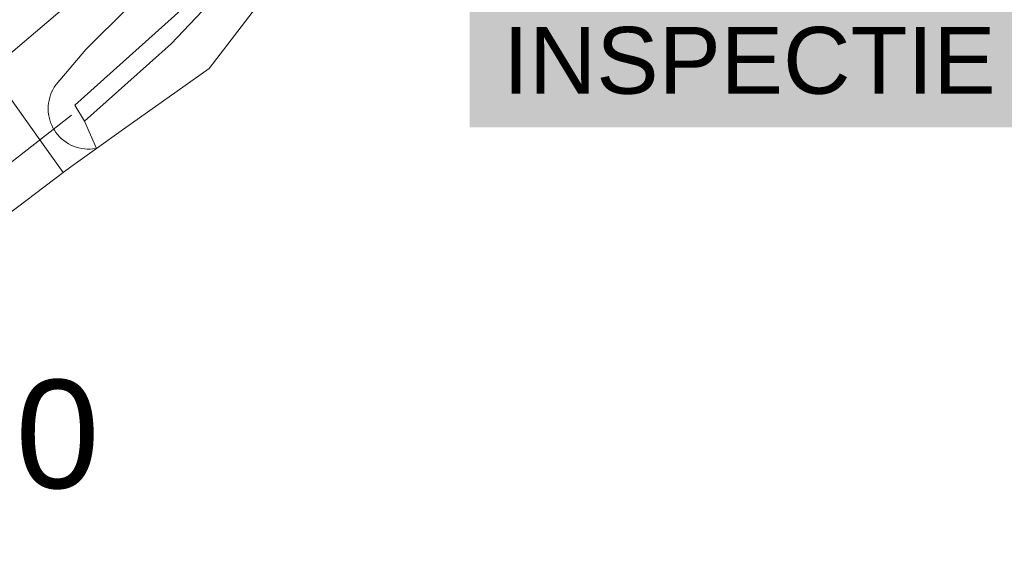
# Model space of a CAD drawing. Extents: x 140829 to 145054, y 448512 to 451778.
# Tile 7 of 152: x 141139 to 141176, y 449400 to 449420. Entities that reach past the tile are written whole.
import ezdxf
from ezdxf import colors
from ezdxf.entities.mleader import LeaderData, LeaderLine
from ezdxf.math import Vec2, Vec3

# ---------------------------------------------------------------- set-up
doc = ezdxf.new("R2010")
doc.units = 0
doc.header["$MEASUREMENT"] = 0
doc.layers.add('00-LEIDING RAPPORT', color=30, linetype='Continuous', lineweight=30)
for name, color, linetype in [('geometrie2dBegroeidTerreindeel', 7, 'Continuous'), ('geometrie2dOndersteunendWaterdeel', 7, 'Continuous'), ('geometrie2dOndersteunendWegdeel', 7, 'Continuous'), ('geometrie2dOverigeConstructie', 7, 'Continuous'), ('geometrie2dWaterdeel', 7, 'Continuous'), ('geometrie2dWegdeel', 7, 'Continuous'), ('HMPAL', 1, 'Continuous')]:
    doc.layers.add(name, color=color, linetype=linetype)
doc.styles.get("Standard").update_dxf_attribs({"font": 'arial.ttf'})

msp = doc.modelspace()

# ---------------------------------------------------------------- linework, layer by layer
at = {"layer": 'geometrie2dBegroeidTerreindeel', "linetype": 'Continuous', "lineweight": 0}
for p, q in [((141146.438, 449417.903), (141151.42, 449424.421)), ((141143.275, 449415.661), (141146.438, 449417.903)), ((141142.281, 449414.957), (141143.275, 449415.661)), ((141141.326, 449414.28), (141142.281, 449414.957)), ((141141.048, 449414.065), (141141.326, 449414.28)), ((141138.015, 449411.77), (141141.048, 449414.065))]:
    msp.add_line(p, q, dxfattribs=at)
at = {"layer": 'geometrie2dOndersteunendWaterdeel', "linetype": 'Continuous', "lineweight": 0}
for p, q in [((141151.42, 449424.421), (141146.438, 449417.903)), ((141145.04, 449418.813), (141149.468, 449423.498)), ((141145.517, 449420.176), (141141.483, 449416.547)), ((141141.884, 449418.604), (141143.457, 449420.175)), ((141140.792, 449417.321), (141141.884, 449418.604)), ((141141.835, 449415.956), (141145.04, 449418.813)), ((141146.438, 449417.903), (141143.275, 449415.661)), ((141140.62, 449417.028), (141140.665, 449417.122)), ((141140.665, 449417.122), (141140.717, 449417.212)), ((141140.717, 449417.212), (141140.776, 449417.299)), ((141140.776, 449417.299), (141140.792, 449417.321)), ((141140.524, 449416.73), (141140.549, 449416.832)), ((141140.549, 449416.832), (141140.581, 449416.932)), ((141140.581, 449416.932), (141140.62, 449417.028)), ((141140.492, 449416.42), (141140.496, 449416.524)), ((141140.496, 449416.315), (141140.492, 449416.42)), ((141140.496, 449416.524), (141140.507, 449416.628)), ((141140.507, 449416.628), (141140.524, 449416.73)), ((141141.483, 449416.547), (141141.835, 449415.956)), ((141140.508, 449416.212), (141140.496, 449416.315)), ((141140.526, 449416.109), (141140.508, 449416.212)), ((141140.551, 449416.008), (141140.526, 449416.109)), ((141140.584, 449415.91), (141140.551, 449416.008)), ((141140.623, 449415.813), (141140.584, 449415.91)), ((141140.669, 449415.719), (141140.623, 449415.813)), ((141140.696, 449415.671), (141140.669, 449415.719)), ((141140.723, 449415.626), (141140.696, 449415.671)), ((141141.835, 449415.956), (141142.281, 449414.957)), ((141142.281, 449414.957), (141141.835, 449415.956)), ((141143.275, 449415.661), (141142.281, 449414.957)), ((141140.782, 449415.54), (141140.723, 449415.626)), ((141140.846, 449415.458), (141140.782, 449415.54)), ((141140.916, 449415.381), (141140.846, 449415.458)), ((141140.991, 449415.309), (141140.916, 449415.381)), ((141141.071, 449415.242), (141140.991, 449415.309)), ((141141.155, 449415.181), (141141.071, 449415.242)), ((141141.244, 449415.126), (141141.155, 449415.181)), ((141141.336, 449415.078), (141141.244, 449415.126)), ((141141.432, 449415.035), (141141.336, 449415.078)), ((141141.53, 449415), (141141.432, 449415.035)), ((141141.63, 449414.971), (141141.53, 449415)), ((141141.732, 449414.95), (141141.63, 449414.971)), ((141141.835, 449414.936), (141141.732, 449414.95)), ((141141.939, 449414.928), (141141.835, 449414.936)), ((141142.043, 449414.929), (141141.939, 449414.928)), ((141142.147, 449414.937), (141142.043, 449414.929)), ((141142.25, 449414.951), (141142.147, 449414.937)), ((141142.281, 449414.957), (141142.25, 449414.951))]:
    msp.add_line(p, q, dxfattribs=at)
at = {"layer": 'geometrie2dOndersteunendWegdeel', "linetype": 'Continuous', "lineweight": 0}
for p, q in [((141138.949, 449418.34), (141141.344, 449420.367)), ((141143.457, 449420.175), (141141.884, 449418.604)), ((141141.884, 449418.604), (141140.792, 449417.321)), ((141140.187, 449415.273), (141138.83, 449417.178)), ((141140.665, 449417.122), (141140.62, 449417.028)), ((141140.717, 449417.212), (141140.665, 449417.122)), ((141140.776, 449417.299), (141140.717, 449417.212)), ((141140.792, 449417.321), (141140.776, 449417.299)), ((141140.549, 449416.832), (141140.524, 449416.73)), ((141140.581, 449416.932), (141140.549, 449416.832)), ((141140.62, 449417.028), (141140.581, 449416.932)), ((141140.496, 449416.524), (141140.492, 449416.42)), ((141140.492, 449416.42), (141140.496, 449416.315)), ((141140.507, 449416.628), (141140.496, 449416.524)), ((141140.524, 449416.73), (141140.507, 449416.628)), ((141140.496, 449416.315), (141140.508, 449416.212)), ((141140.508, 449416.212), (141140.526, 449416.109)), ((141140.526, 449416.109), (141140.551, 449416.008)), ((141140.551, 449416.008), (141140.584, 449415.91)), ((141140.584, 449415.91), (141140.623, 449415.813)), ((141140.623, 449415.813), (141140.669, 449415.719)), ((141140.669, 449415.719), (141140.696, 449415.671)), ((141140.696, 449415.671), (141140.723, 449415.626)), ((141140.723, 449415.626), (141140.782, 449415.54)), ((141140.782, 449415.54), (141140.846, 449415.458)), ((141140.846, 449415.458), (141140.916, 449415.381)), ((141140.916, 449415.381), (141140.991, 449415.309)), ((141140.991, 449415.309), (141141.071, 449415.242)), ((141141.048, 449414.065), (141140.187, 449415.273)), ((141141.071, 449415.242), (141141.155, 449415.181)), ((141141.155, 449415.181), (141141.244, 449415.126)), ((141141.244, 449415.126), (141141.336, 449415.078)), ((141142.281, 449414.957), (141141.326, 449414.28)), ((141141.336, 449415.078), (141141.432, 449415.035)), ((141141.432, 449415.035), (141141.53, 449415)), ((141141.53, 449415), (141141.63, 449414.971)), ((141141.63, 449414.971), (141141.732, 449414.95)), ((141141.732, 449414.95), (141141.835, 449414.936)), ((141141.835, 449414.936), (141141.939, 449414.928)), ((141141.939, 449414.928), (141142.043, 449414.929)), ((141142.043, 449414.929), (141142.147, 449414.937)), ((141142.147, 449414.937), (141142.25, 449414.951)), ((141142.25, 449414.951), (141142.281, 449414.957)), ((141141.326, 449414.28), (141141.048, 449414.065))]:
    msp.add_line(p, q, dxfattribs=at)
at = {"layer": 'geometrie2dOverigeConstructie', "linetype": 'Continuous', "lineweight": 0}
for p, q in [((141136.541, 449412.422), (141141.35, 449416.182)), ((141141.35, 449416.182), (141136.541, 449412.422))]:
    msp.add_line(p, q, dxfattribs=at)
at = {"layer": 'geometrie2dWaterdeel', "linetype": 'Continuous', "lineweight": 0}
for p, q in [((141149.468, 449423.498), (141145.04, 449418.813)), ((141141.483, 449416.547), (141145.517, 449420.176)), ((141145.04, 449418.813), (141141.835, 449415.956)), ((141141.835, 449415.956), (141141.483, 449416.547))]:
    msp.add_line(p, q, dxfattribs=at)
at = {"layer": 'geometrie2dWegdeel', "linetype": 'Continuous', "lineweight": 0}
for p, q in [((141141.344, 449420.367), (141138.949, 449418.34)), ((141138.83, 449417.178), (141140.187, 449415.273)), ((141140.187, 449415.273), (141141.048, 449414.065)), ((141141.048, 449414.065), (141138.015, 449411.77))]:
    msp.add_line(p, q, dxfattribs=at)

# ---------------------------------------------------------------- texts
at = {"layer": 'HMPAL', "lineweight": 0, "insert": (141134.625, 449406.407), "char_height": 4, "attachment_point": 1, "bg_fill": 3, "box_fill_scale": 1.5, "bg_fill_color": 256, "bg_fill_transparency": 0}
msp.add_mtext_dynamic_manual_height_columns('0.0', width=4.21518, gutter_width=1, heights=[0], dxfattribs=at)

# ---------------------------------------------------------------- next in the draw order: leaders
at = {"layer": '00-LEIDING RAPPORT', "lineweight": 0}
ml = msp.add_multileader_mtext('Standard', dxfattribs=at)
ml.set_content('GEEN INSPECTIE', color=256)
ml.set_leader_properties()
ml.build(insert=Vec2(0, 0))
ml.multileader.update_dxf_attribs({"text_right_attachment_type": 6, "dogleg_length": 0.36, "arrow_head_size": 2.469})
ctx = ml.context
ctx.base_point, ctx.char_height, ctx.arrow_head_size, ctx.landing_gap_size, ctx.plane_origin = Vec3(141157.294, 449422.303), 2.46862, 2.469, 0.00444, Vec3(141146.182, 449410.665)
ctx.right_attachment = 6
notes = []
notes.append((ctx, [(0, (1, 1, 0), (141157.276, 449422.303), (1, 0), 0.0178, [(0, [(141138.627, 449430.936)], 0, [])])]))
ctx.mtext.insert, ctx.mtext.width, ctx.mtext.flow_direction = Vec3(141157.298, 449423.558), 18.52312, 5
ctx.mtext.has_bg_fill, ctx.mtext.bg_color, ctx.mtext.bg_scale_factor, ctx.mtext.bg_transparency, ctx.mtext.use_window_bg_color = 1, -1023410172, 1.5, 0, 0
for ctx, leaders in notes:
    for number, flags, end, landing, length, lines in leaders:
        leader = LeaderData()
        leader.index, (leader.has_last_leader_line, leader.has_dogleg_vector, leader.attachment_direction) = number, flags
        leader.last_leader_point, leader.dogleg_vector, leader.dogleg_length = Vec3(end), Vec3(landing), length
        for number, points, colour, breaks in lines:
            line = LeaderLine()
            line.index, line.vertices, line.color, line.breaks = number, Vec3.list(points), colors.encode_raw_color(colour), breaks
            leader.lines.append(line)
        ctx.leaders.append(leader)

doc.saveas('drawing.dxf')
